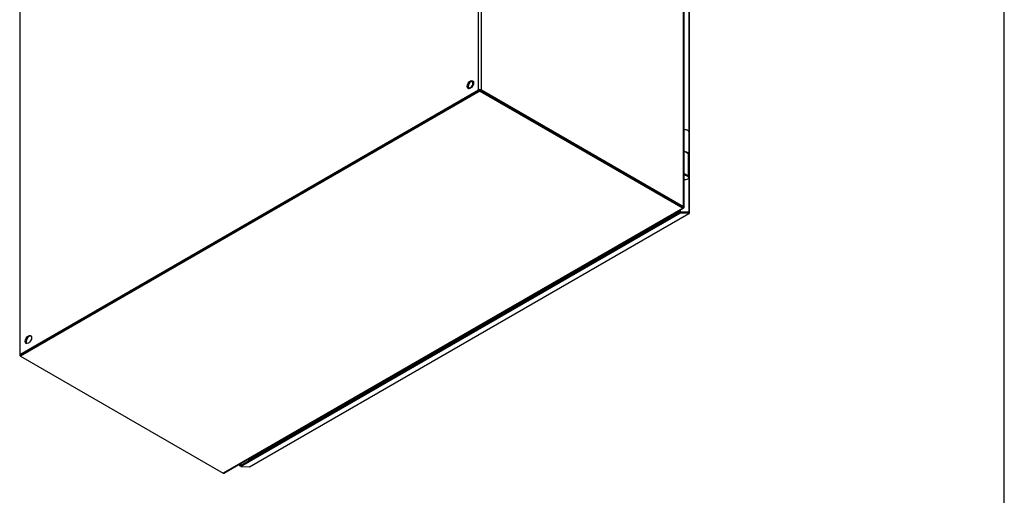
# Model space of a CAD drawing. Header units: inches. Extents: x 1 to 240, y -1 to 159.
# Tile 29 of 30: x 185 to 240, y 28 to 55. Entities that reach past the tile are written whole.
import ezdxf

# ---------------------------------------------------------------- set-up
doc = ezdxf.new("R2010")
doc.units = ezdxf.units.IN
doc.header["$MEASUREMENT"] = 0
for name, color, linetype in [('COM70220', 7, 'Continuous'), ('COM70701-3', 7, 'Continuous'), ('COM70703-7', 7, 'Continuous'), ('COM70704-3', 7, 'Continuous'), ('COM70705-11', 7, 'Continuous'), ('Default', 7, 'Continuous'), ('HNG86659-1', 7, 'Continuous'), ('STD26089', 7, 'Continuous')]:
    doc.layers.add(name, color=color, linetype=linetype)

# ---------------------------------------------------------------- blocks, each defined once
blk = doc.blocks.new('SE7')
at = {"layer": 'COM70220', "color": 7, "linetype": 'Continuous'}
blk.add_arc((198.2391795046, 30.7768967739), 0.3610823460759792, 235.8077633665, 239.6456511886, dxfattribs=at)
for centre, major_axis, start_param, end_param in [((221.7239742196, 44.213244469), (0.1250000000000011, -0.2165063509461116), -1.368171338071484, -1.272424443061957), ((198.3053047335, 30.8965934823), (0.2500000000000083, 0.4330127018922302), 3.142678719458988, 3.166373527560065), ((198.3053047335, 30.6924693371), (0.1249999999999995, -0.2165063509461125), -1.368171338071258, -1.247847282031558)]:
    blk.add_ellipse(centre, major_axis=major_axis, ratio=0.5773502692, start_param=start_param, end_param=end_param, dxfattribs=at)
at = {"layer": 'COM70701-3', "color": 7, "linetype": 'Continuous'}
for p, q in [((210.5475864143, 50.8223096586), (210.5475864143, 95.9721210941)), ((210.700321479, 50.8223096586), (210.700321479, 95.9374738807)), ((221.8612949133, 44.37851864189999), (221.8612949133, 83.48410466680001)), ((221.8929273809, 44.334346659), (221.8929273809, 83.4141690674)), ((185.2190215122, 81.3486673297), (185.2190215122, 36.1988558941)), ((185.2190215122, 36.1988558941), (210.5475864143, 50.8223096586)), ((185.2699332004, 36.1694620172), (210.5984981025, 50.7929157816)), ((210.6494097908, 50.7929157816), (221.810383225, 44.349124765)), ((210.700321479, 50.8223096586), (221.8612949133, 44.37851864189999)), ((221.8612949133, 44.37851864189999), (221.810383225, 44.349124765)), ((221.8612949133, 44.3197308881), (221.810383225, 44.349124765)), ((221.810383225, 44.349124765), (221.8165079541, 44.34649201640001)), ((221.816507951, 44.3464920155), (221.8796690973, 44.366447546)), ((221.8612949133, 44.37851864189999), (221.8796691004, 44.3664475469)), ((185.2699332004, 36.1694620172), (185.2190215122, 36.1988558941))]:
    blk.add_line(p, q, dxfattribs=at)
for centre, major_axis in [((210.0936238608, 51.113798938), (-0.1249999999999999, -0.2165063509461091)), ((185.6984399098, 37.0292329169), (-0.1249999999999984, -0.2165063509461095))]:
    blk.add_ellipse(centre, major_axis=major_axis, ratio=0.5773502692, dxfattribs=at)
for centre, major_axis, start_param, end_param in [((210.144535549, 51.08440506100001), (-0.1250000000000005, -0.2165063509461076), 3.346673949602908, 6.078104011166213), ((210.6239539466, 50.77821884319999), (0.1079999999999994, 3.329439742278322e-16), 0.7853981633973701, 2.356194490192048), ((185.7493515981, 36.99983904), (-0.1249999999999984, -0.2165063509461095), 3.346673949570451, 6.078104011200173)]:
    blk.add_ellipse(centre, major_axis=major_axis, ratio=0.5773502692, start_param=start_param, end_param=end_param, dxfattribs=at)
for points in [[(221.8165079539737, 44.34649201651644), (221.8183602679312, 44.34681350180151), (221.8196633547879, 44.34696192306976), (221.8210385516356, 44.34712924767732), (221.8211106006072, 44.34714894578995), (221.8200159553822, 44.34729000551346), (221.818849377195, 44.34741218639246), (221.8153969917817, 44.3479789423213), (221.8131116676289, 44.34842424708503), (221.8103832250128, 44.34912476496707)], [(221.879669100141, 44.36644754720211), (221.8852257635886, 44.36286071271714), (221.8891351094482, 44.35875476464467), (221.8932611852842, 44.35015430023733), (221.8934771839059, 44.34566211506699), (221.8901931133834, 44.33698281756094), (221.8866936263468, 44.33279805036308), (221.876336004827, 44.32539596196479), (221.8694797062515, 44.32218075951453), (221.8612949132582, 44.31973088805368)]]:
    blk.add_open_spline(points, degree=3, knots=[0, 0, 0, 0, 0.25, 0.25, 0.5, 0.5, 0.75, 0.75, 1, 1, 1, 1], dxfattribs=at)
at = {"layer": 'COM70703-7', "color": 7, "linetype": 'Continuous'}
for p, q in [((210.6239539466, 50.8076127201), (185.2699332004, 36.1694620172)), ((210.6239539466, 50.7488249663), (185.2699332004, 36.1106742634)), ((210.6239539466, 50.7488249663), (210.6239539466, 50.8076127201)), ((210.6239539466, 50.8076127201), (221.810383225, 44.349124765)), ((210.6239539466, 50.7488249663), (221.810383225, 44.2903370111)), ((221.810383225, 44.2903370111), (196.4563624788, 29.6521863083)), ((196.5102921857, 29.6467966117), (221.8644535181, 44.285028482)), ((221.6412427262, 44.1073860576), (197.8475451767, 30.3700883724)), ((221.8612949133, 44.3197308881), (221.810383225, 44.349124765)), ((221.8157256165, 44.3451369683), (221.8103832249, 44.349124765)), ((221.810383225, 44.2903370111), (221.810383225, 44.349124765)), ((221.8300241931, 44.2804600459), (221.8103832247, 44.2903370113)), ((221.815725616, 44.3451369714), (221.8300241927, 44.2804600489)), ((185.2699332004, 36.1106742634), (185.2699332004, 36.1694620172)), ((185.2699332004, 36.1106742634), (196.4563624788, 29.6521863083)), ((197.8142335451, 30.3996275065), (197.8475451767, 30.3700883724)), ((196.4563624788, 29.6521863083), (196.4796172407, 29.6443957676))]:
    blk.add_line(p, q, dxfattribs=at)
for points, knots in [([(221.8103832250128, 44.34912476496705), (221.8123540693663, 44.34711214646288), (221.813882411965, 44.34535563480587), (221.8160994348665, 44.34264915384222), (221.816788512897, 44.34169999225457), (221.8174580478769, 44.34082245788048), (221.817439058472, 44.34089473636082), (221.8168963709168, 44.34216934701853), (221.816373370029, 44.34337201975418), (221.8157256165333, 44.34513696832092)], [0, 0, 0, 0, 0.25, 0.25, 0.5, 0.5, 0.75, 0.75, 1, 1, 1, 1]), ([(221.8612949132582, 44.31973088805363), (221.8632656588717, 44.311417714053), (221.8639093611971, 44.3038723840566), (221.862677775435, 44.2912013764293), (221.860803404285, 44.28607834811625), (221.8549289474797, 44.27889461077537), (221.8509306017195, 44.27683557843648), (221.8414193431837, 44.27610863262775), (221.835908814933, 44.27744125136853), (221.8300241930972, 44.28046004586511)], [0, 0, 0, 0, 0.2500000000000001, 0.2500000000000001, 0.5000000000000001, 0.5000000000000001, 0.75, 0.75, 1, 1, 1, 1]), ([(196.4796172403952, 29.64439576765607), (196.489443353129, 29.64365259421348), (196.4988953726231, 29.64459559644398), (196.5124455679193, 29.64870732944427), (196.5170628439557, 29.65070792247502), (196.5213915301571, 29.6532081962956)], [0, 0, 0, 0, 0.2499999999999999, 0.2499999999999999, 0.3895023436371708, 0.3895023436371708, 0.3895023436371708, 0.3895023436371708])]:
    blk.add_open_spline(points, degree=3, knots=knots, dxfattribs=at)
at = {"layer": 'COM70704-3', "color": 7, "linetype": 'Continuous'}
for p, q in [((185.2190215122, 36.1988558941), (185.2190215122, 36.1400681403)), ((185.2699332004, 36.1694620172), (185.2190215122, 36.1400681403)), ((185.2190215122, 36.1400681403), (185.2699332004, 36.1106742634)), ((197.813094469, 30.3989698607), (197.8343682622, 30.3776960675)), ((197.8343682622, 30.3776960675), (197.8362816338, 30.3800763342))]:
    blk.add_line(p, q, dxfattribs=at)
at = {"layer": 'COM70705-11', "color": 7, "linetype": 'Continuous'}
for p, q in [((222.1936593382, 44.0409513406), (222.1936593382, 82.1097208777)), ((222.1620268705, 48.5238589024), (222.1620268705, 56.8438973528)), ((222.1620268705, 44.0850421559), (222.1620268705, 45.964624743)), ((197.3974353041, 30.0766954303), (221.6411870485, 44.07383202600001)), ((222.111298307, 44.0555425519), (221.6411870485, 44.07383202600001)), ((221.6411870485, 44.07383202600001), (221.6627032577, 44.0081298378)), ((221.6412427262, 44.0739284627), (221.6412427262, 44.1561576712)), ((221.6412427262, 44.0739284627), (221.6921544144, 44.1033223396)), ((221.6412427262, 44.0739284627), (222.1111151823, 44.055648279)), ((221.6921544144, 44.1033223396), (221.6921544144, 44.1855515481)), ((221.6921544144, 44.1033223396), (222.1620268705, 44.0850421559)), ((222.1062886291, 44.055836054), (222.1061286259, 44.05574367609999)), ((222.1620268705, 44.0850421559), (222.1111151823, 44.055648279)), ((222.1831151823, 44.0140790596), (222.1111151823, 44.055648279)), ((197.4189515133, 30.010993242), (221.6627032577, 44.0081298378)), ((197.899582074, 29.992294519), (222.1433338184, 43.9894311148)), ((197.9213077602, 29.9973170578), (222.1650595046, 43.9944536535)), ((222.1433338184, 43.9894311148), (221.6627032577, 44.0081298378)), ((197.3464679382, 30.1295629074), (197.3464679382, 30.0473336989)), ((197.3464679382, 30.0473336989), (197.3973796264, 30.0767275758)), ((197.4078325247, 30.0449463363), (197.3464679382, 30.0473336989)), ((197.3973796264, 30.1589567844), (197.3973796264, 30.0767275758)), ((197.3974839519, 30.0767235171), (197.3973796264, 30.0767275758)), ((197.3974353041, 30.0766954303), (197.4189515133, 30.010993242)), ((197.4189515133, 30.010993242), (197.899582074, 29.992294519)), ((197.8672520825, 30.3814661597), (197.8672520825, 30.3479442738)), ((197.9181637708, 30.3773381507), (197.9181637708, 30.4108600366))]:
    blk.add_line(p, q, dxfattribs=at)
for centre, major_axis, start_param, end_param in [((222.0856593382, 44.0409513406), (-0.107999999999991, -6.248904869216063e-15), 2.696031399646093, 3.926990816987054), ((222.1110595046, 44.0879843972), (-0.05399999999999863, 0.09353074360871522), 2.792526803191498, 3.551924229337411), ((197.8673077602, 30.0908478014), (-0.05400000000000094, 0.09353074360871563), 2.792526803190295, 3.141592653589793)]:
    blk.add_ellipse(centre, major_axis=major_axis, ratio=0.5773502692, start_param=start_param, end_param=end_param, dxfattribs=at)
at = {"layer": 'HNG86659-1', "color": 7, "linetype": 'Continuous'}
for p, q in [((222.1757926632, 47.260986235), (222.1757926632, 48.4865520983)), ((222.0602182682, 47.3357661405), (221.8929273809, 47.4423627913)), ((222.114623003, 47.28826904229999), (221.8929273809, 47.4295320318)), ((222.114623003, 47.28826904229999), (222.114623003, 46.0919663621)), ((222.1757926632, 46.0032748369), (222.1757926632, 47.2288407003)), ((221.8929278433, 46.1994576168), (222.114623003, 46.0919663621)), ((222.1305184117, 46.0228042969), (221.8929273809, 46.1380823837)), ((222.1191989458, 46.028045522), (221.8929273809, 46.1378731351)), ((222.1305184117, 46.0228042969), (222.1191989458, 46.028045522))]:
    blk.add_line(p, q, dxfattribs=at)
for centre, radius, start, end in [((221.8944765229, 48.2138907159), 0.4116269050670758, 58.9796608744, 90.2438112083), ((222.0839340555, 48.4872120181), 0.0880438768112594, 11.2922882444, 64.6668632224), ((221.9527363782, 47.1584633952), 0.2075012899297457, 38.723705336, 58.70286699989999), ((221.9541700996, 45.9235151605), 0.2326390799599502, 34.8416432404, 46.3930456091)]:
    blk.add_arc(centre, radius, start, end, dxfattribs=at)
for centre, major_axis, ratio, start_param, end_param in [((221.9395721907, 47.260986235), (-0.2362204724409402, -1.026189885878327e-14), 0.5773502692, 3.14159265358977, 4.605551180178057), ((221.9395721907, 47.2449134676), (-0.216535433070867, 4.524623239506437e-16), 0.5773502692, 3.926990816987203, 4.326839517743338), ((221.9395721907, 47.2288407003), (-0.2362204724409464, 2.227966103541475e-15), 0.5773502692, 3.925794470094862, 4.317393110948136), ((221.9395721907, 47.2288407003), (-0.2362204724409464, 2.227966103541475e-15), 0.5773502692, 3.14159265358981, 3.925794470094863), ((221.9395721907, 45.9671283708), (-0.2022565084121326, -0.02060692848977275), 0.5012805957, 1.287359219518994, 3.570644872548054)]:
    blk.add_ellipse(centre, major_axis=major_axis, ratio=ratio, start_param=start_param, end_param=end_param, dxfattribs=at)
for points, knots in [([(222.1757870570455, 48.48652744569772), (222.1757894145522, 48.49144562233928), (222.1750922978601, 48.49638855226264), (222.1719958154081, 48.50729223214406), (222.1692454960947, 48.51328755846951), (222.161784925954, 48.52496925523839), (222.1570580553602, 48.53070159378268), (222.145666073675, 48.54182537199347), (222.1390691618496, 48.54715717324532), (222.1278184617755, 48.55480106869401), (222.1238450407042, 48.55728611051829), (222.1155109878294, 48.56209174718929), (222.1111080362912, 48.56443763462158), (222.1066052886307, 48.56664855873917)], [0.3971419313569, 0.3971419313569, 0.3971419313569, 0.3971419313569, 0.4999999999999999, 0.4999999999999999, 0.6249999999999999, 0.6249999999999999, 0.7499999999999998, 0.7499999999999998, 0.8749999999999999, 0.8749999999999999, 0.9375, 0.9375, 1, 1, 1, 1]), ([(222.1451049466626, 46.05642424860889), (222.143835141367, 46.0527652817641), (222.1421543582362, 46.04921168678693), (222.1381791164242, 46.04251850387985), (222.1358526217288, 46.03937905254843), (222.132367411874, 46.03512649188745), (222.1311807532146, 46.03375622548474), (222.1291194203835, 46.03111767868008), (222.128265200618, 46.02983553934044), (222.1276816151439, 46.02747686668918), (222.1279543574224, 46.02642251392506), (222.1289979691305, 46.02450358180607), (222.1297295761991, 46.02364075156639), (222.130518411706, 46.02280429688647)], [0, 0, 0, 0, 0.2500000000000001, 0.2500000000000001, 0.5000000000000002, 0.5000000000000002, 0.6250000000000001, 0.6250000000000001, 0.7500000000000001, 0.7500000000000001, 0.875, 0.875, 1, 1, 1, 1]), ([(222.1451049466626, 46.05642424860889), (222.1513432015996, 46.05156265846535), (222.1567553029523, 46.04636001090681), (222.1656034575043, 46.03553063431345), (222.1690542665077, 46.02989818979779), (222.1763500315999, 46.01256607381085), (222.1770918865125, 46.00047955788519), (222.173404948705, 45.98749670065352), (222.1730848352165, 45.98647668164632), (222.1727345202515, 45.98545709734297)], [0, 0, 0, 0, 0.125, 0.125, 0.2499999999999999, 0.2499999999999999, 0.4999999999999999, 0.4999999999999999, 0.5213073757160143, 0.5213073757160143, 0.5213073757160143, 0.5213073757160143])]:
    blk.add_open_spline(points, degree=3, knots=knots, dxfattribs=at)
blk.add_open_spline([(222.122936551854, 45.92223138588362), (222.1557435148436, 45.95036142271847), (222.1713980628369, 45.97166460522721), (222.169900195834, 45.98614093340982)], degree=3, dxfattribs=at)
at = {"layer": 'STD26089', "color": 7, "linetype": 'Continuous'}
for p, q in [((210.1937378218, 51.2725044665), (210.1556058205, 51.29451998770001)), ((209.9681058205, 50.9697604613), (210.0062378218, 50.9477449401))]:
    blk.add_line(p, q, dxfattribs=at)
blk.add_ellipse((210.0999878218, 51.1101247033), major_axis=(-0.09374999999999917, -0.1623797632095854), ratio=0.5773502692, start_param=0, end_param=3.141592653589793, dxfattribs=at)
blk = doc.blocks.new('BORDER')
at = {"layer": 'Default', "color": 7, "linetype": 'Continuous'}
blk.add_line((0, 0), (0, 27.86), dxfattribs=at)

msp = doc.modelspace()

# ---------------------------------------------------------------- block references
at = {"layer": 'Default', "color": 7, "xscale": 5.7, "yscale": 5.7, "zscale": 5.7}
msp.add_blockref('BORDER', (239.5616992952, 0.4013683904), dxfattribs=at)
at = {"layer": 'Default'}
msp.add_blockref('SE7', (0, 0), dxfattribs=at)

doc.saveas('drawing.dxf')
